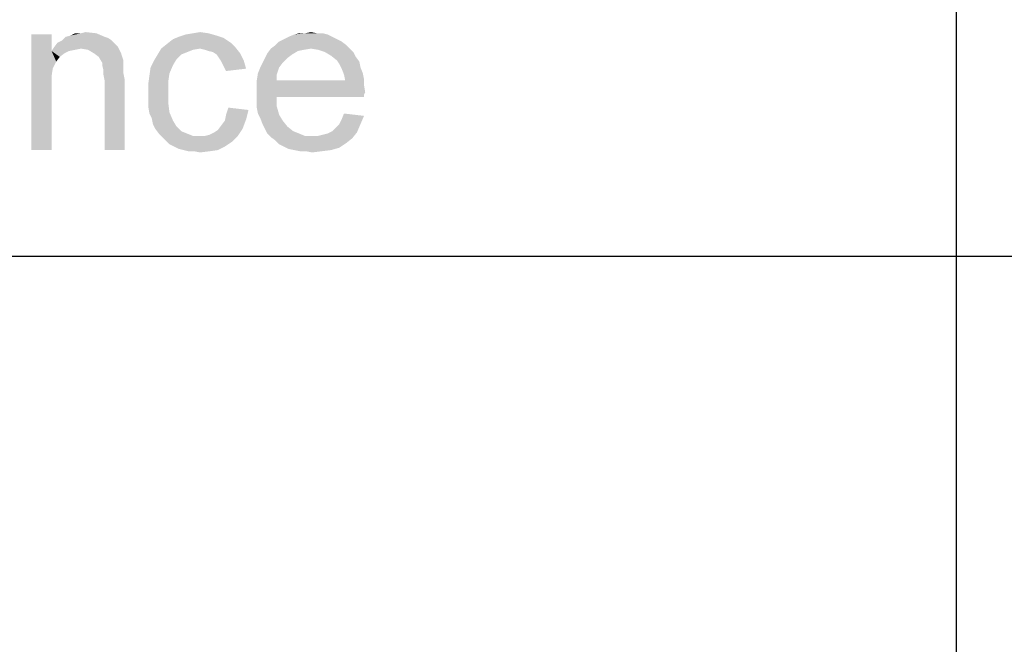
# Model space of a CAD drawing. Header units: millimetres. Extents: x 0 to 594, y 1 to 420.
# Tile 158 of 214: x 466 to 475, y 52 to 58. Entities that reach past the tile are written whole.
import ezdxf

# ---------------------------------------------------------------- set-up
doc = ezdxf.new("R2010")
doc.units = ezdxf.units.MM
doc.header["$LTSCALE"] = 32.67
doc.layers.add('61765N-2-A-2_DXF_FORMAT', color=7, linetype='CONTINUOUS')
doc.layers.add('DETAIL', color=7, linetype='CONTINUOUS')

msp = doc.modelspace()

# ---------------------------------------------------------------- linework, layer by layer
at = {"layer": '61765N-2-A-2_DXF_FORMAT', "color": 2, "linetype": 'Continuous'}
for p, q in [((474.5, 63.662), (474.5, 10)), ((409, 55.662), (484, 55.662))]:
    msp.add_line(p, q, dxfattribs=at)
at = {"layer": 'DETAIL', "color": 2, "linetype": 'Continuous'}
for points in [[(465.9767, 57.7509), (465.9767, 57.5953), (465.7879, 56.662)], [(465.9767, 57.7509), (465.7879, 56.662), (465.7879, 57.7509)], [(466.4767, 57.7287), (466.5101, 57.7176), (466.0767, 57.6953)], [(466.4767, 57.7287), (466.0767, 57.6953), (466.1101, 57.7287)], [(466.0767, 57.6953), (466.5101, 57.7176), (466.5434, 57.6953)], [(466.1101, 57.7287), (466.1545, 57.7398), (466.399, 57.762)], [(466.1101, 57.7287), (466.399, 57.762), (466.4767, 57.7287)], [(466.2545, 57.762), (466.399, 57.762), (466.1545, 57.7398)], [(466.2545, 57.762), (466.1545, 57.7398), (466.199, 57.762)], [(466.2545, 57.762), (466.299, 57.7731), (466.399, 57.762)], [(467.6656, 57.6731), (467.0656, 57.662), (467.1212, 57.7064)], [(467.599, 57.7176), (467.1212, 57.7064), (467.1767, 57.7287)], [(467.1212, 57.7064), (467.599, 57.7176), (467.6656, 57.6731)], [(467.5323, 57.7398), (467.1767, 57.7287), (467.2434, 57.7509)], [(467.1767, 57.7287), (467.5323, 57.7398), (467.599, 57.7176)], [(467.4545, 57.762), (467.2434, 57.7509), (467.3101, 57.762)], [(467.2434, 57.7509), (467.4545, 57.762), (467.5323, 57.7398)], [(467.3101, 57.762), (467.3767, 57.7731), (467.4545, 57.762)], [(468.6656, 57.7064), (468.1212, 57.6842), (468.1656, 57.7064)], [(468.1212, 57.6842), (468.6656, 57.7064), (468.7101, 57.6842)], [(468.6212, 57.7287), (468.1656, 57.7064), (468.2101, 57.7287)], [(468.1656, 57.7064), (468.6212, 57.7287), (468.6656, 57.7064)], [(468.5767, 57.7509), (468.2101, 57.7287), (468.2656, 57.7509)], [(468.2101, 57.7287), (468.5767, 57.7509), (468.6212, 57.7287)], [(468.4767, 57.762), (468.5323, 57.762), (468.2656, 57.7509)], [(468.3656, 57.762), (468.4767, 57.762), (468.2656, 57.7509)], [(468.3656, 57.762), (468.2656, 57.7509), (468.3101, 57.762)], [(468.2656, 57.7509), (468.5323, 57.762), (468.5767, 57.7509)], [(468.3656, 57.762), (468.4212, 57.7731), (468.4767, 57.762)], [(466.2545, 57.6176), (465.9767, 57.5953), (465.999, 57.6287)], [(466.2545, 57.6176), (466.199, 57.6064), (465.9767, 57.5953)], [(466.5767, 57.662), (465.999, 57.6287), (466.0323, 57.6731)], [(466.5767, 57.662), (466.599, 57.6398), (465.999, 57.6287)], [(466.2545, 57.6176), (465.999, 57.6287), (466.599, 57.6398)], [(466.5434, 57.6953), (466.0323, 57.6731), (466.0767, 57.6953)], [(466.0323, 57.6731), (466.5434, 57.6953), (466.5767, 57.662)], [(466.3212, 57.6064), (466.2545, 57.6176), (466.599, 57.6398)], [(466.3767, 57.5731), (466.3212, 57.6064), (466.599, 57.6398)], [(466.3767, 57.5731), (466.599, 57.6398), (466.6323, 57.5731)], [(467.3767, 57.6176), (467.3101, 57.6064), (466.9767, 57.562)], [(467.3767, 57.6176), (466.9767, 57.562), (467.0101, 57.6176)], [(467.7101, 57.6287), (467.0101, 57.6176), (467.0656, 57.662)], [(467.3767, 57.6176), (467.0101, 57.6176), (467.7101, 57.6287)], [(467.0656, 57.662), (467.6656, 57.6731), (467.7101, 57.6287)], [(467.4212, 57.6064), (467.3767, 57.6176), (467.7101, 57.6287)], [(467.4545, 57.5953), (467.4212, 57.6064), (467.7101, 57.6287)], [(467.499, 57.5842), (467.4545, 57.5953), (467.7101, 57.6287)], [(467.499, 57.5842), (467.7101, 57.6287), (467.7545, 57.5731)], [(468.4212, 57.6176), (468.3545, 57.6064), (468.0101, 57.5731)], [(468.4212, 57.6176), (468.0101, 57.5731), (468.0434, 57.6176)], [(468.7545, 57.6509), (468.0434, 57.6176), (468.0879, 57.6509)], [(468.4212, 57.6176), (468.0434, 57.6176), (468.7545, 57.6509)], [(468.7101, 57.6842), (468.0879, 57.6509), (468.1212, 57.6842)], [(468.0879, 57.6509), (468.7101, 57.6842), (468.7545, 57.6509)], [(468.4212, 57.6176), (468.7545, 57.6509), (468.7879, 57.6176)], [(468.7879, 57.6176), (468.4879, 57.6064), (468.4212, 57.6176)], [(468.5545, 57.5842), (468.4879, 57.6064), (468.7879, 57.6176)], [(468.5545, 57.5842), (468.7879, 57.6176), (468.8212, 57.5842)], [(465.9767, 57.5953), (465.9879, 57.4287), (465.7879, 56.662)], [(465.9767, 57.5953), (466.199, 57.6064), (466.1434, 57.5953)], [(465.9767, 57.5953), (466.1434, 57.5953), (466.099, 57.5731)], [(465.9767, 57.5953), (466.099, 57.5731), (466.0545, 57.5398)], [(465.9767, 57.5953), (466.0545, 57.5398), (466.0212, 57.4953)], [(465.9767, 57.5953), (466.0212, 57.4953), (465.9879, 57.4287)], [(466.6323, 57.5731), (466.4212, 57.5398), (466.3767, 57.5731)], [(466.4212, 57.5398), (466.6323, 57.5731), (466.6545, 57.5064)], [(466.6545, 57.5064), (466.4545, 57.4842), (466.4212, 57.5398)], [(467.199, 57.562), (467.1545, 57.5176), (466.9434, 57.5064)], [(467.199, 57.562), (466.9434, 57.5064), (466.9767, 57.562)], [(466.9434, 57.5064), (467.1545, 57.5176), (467.1212, 57.462)], [(467.3101, 57.6064), (467.2545, 57.5842), (466.9767, 57.562)], [(466.9767, 57.562), (467.2545, 57.5842), (467.199, 57.562)], [(467.7545, 57.5731), (467.5323, 57.562), (467.499, 57.5842)], [(467.5545, 57.5287), (467.5323, 57.562), (467.7545, 57.5731)], [(467.5545, 57.5287), (467.7545, 57.5731), (467.7879, 57.5064)], [(467.7879, 57.5064), (467.5767, 57.4953), (467.5545, 57.5287)], [(468.199, 57.5287), (467.9656, 57.4842), (467.9879, 57.5287)], [(467.9656, 57.4842), (468.199, 57.5287), (468.1545, 57.4842)], [(468.2434, 57.562), (467.9879, 57.5287), (468.0101, 57.5731)], [(467.9879, 57.5287), (468.2434, 57.562), (468.199, 57.5287)], [(468.3545, 57.6064), (468.299, 57.5953), (468.0101, 57.5731)], [(468.0101, 57.5731), (468.299, 57.5953), (468.2434, 57.562)], [(468.8212, 57.5842), (468.6101, 57.5509), (468.5545, 57.5842)], [(468.6101, 57.5509), (468.8212, 57.5842), (468.8434, 57.5398)], [(468.8434, 57.5398), (468.6656, 57.5064), (468.6101, 57.5509)], [(468.6656, 57.5064), (468.8434, 57.5398), (468.8767, 57.4953)], [(465.9879, 57.4287), (465.9767, 57.3509), (465.7879, 56.662)], [(466.4545, 57.4842), (466.6545, 57.5064), (466.6545, 57.4731)], [(466.6545, 57.4731), (466.4545, 57.462), (466.4545, 57.4842)], [(466.4545, 57.462), (466.6545, 57.4731), (466.6545, 57.4287)], [(466.6545, 57.4287), (466.4656, 57.4176), (466.4545, 57.462)], [(466.4656, 57.4176), (466.6545, 57.4287), (466.6545, 57.3842)], [(467.0879, 57.3842), (466.899, 57.362), (466.9101, 57.4398)], [(467.1212, 57.462), (466.9101, 57.4398), (466.9434, 57.5064)], [(466.9101, 57.4398), (467.1212, 57.462), (467.0879, 57.3842)], [(467.599, 57.4509), (467.5767, 57.4953), (467.7879, 57.5064)], [(467.599, 57.4509), (467.7879, 57.5064), (467.8101, 57.4287)], [(467.8101, 57.4287), (467.6212, 57.4064), (467.599, 57.4509)], [(468.1212, 57.4398), (467.9212, 57.3842), (467.9434, 57.4398)], [(467.9212, 57.3842), (468.1212, 57.4398), (468.099, 57.3731)], [(468.1545, 57.4842), (467.9434, 57.4398), (467.9656, 57.4842)], [(467.9434, 57.4398), (468.1545, 57.4842), (468.1212, 57.4398)], [(468.8767, 57.4953), (468.6879, 57.4731), (468.6656, 57.5064)], [(468.6879, 57.4731), (468.8767, 57.4953), (468.8879, 57.4398)], [(468.8879, 57.4398), (468.7101, 57.4287), (468.6879, 57.4731)], [(468.7101, 57.4287), (468.8879, 57.4398), (468.9101, 57.3842)], [(468.9101, 57.3842), (468.7323, 57.3731), (468.7101, 57.4287)], [(465.9767, 57.3509), (465.9767, 57.2509), (465.7879, 56.662)], [(466.6545, 57.3842), (466.4656, 57.3731), (466.4656, 57.4176)], [(466.4656, 57.3731), (466.6545, 57.3842), (466.6656, 57.3287)], [(466.6656, 57.3287), (466.4767, 57.3176), (466.4656, 57.3731)], [(467.0767, 57.3064), (466.8879, 57.2842), (466.899, 57.362)], [(466.899, 57.362), (467.0879, 57.3842), (467.0767, 57.3064)], [(468.099, 57.3731), (467.9101, 57.3176), (467.9212, 57.3842)], [(467.9101, 57.3176), (468.099, 57.3731), (468.099, 57.3176)], [(468.7323, 57.3731), (468.9101, 57.3842), (468.9212, 57.3287)], [(468.9212, 57.3287), (468.7434, 57.3176), (468.7323, 57.3731)], [(465.7879, 56.662), (465.9767, 57.2509), (465.9767, 56.662)], [(466.4767, 56.662), (466.4767, 57.3176), (466.6656, 57.3287)], [(466.4767, 56.662), (466.6656, 57.3287), (466.6656, 56.662)], [(466.8879, 57.2842), (467.0767, 57.3064), (467.0767, 57.2064)], [(467.0767, 57.2064), (466.8879, 57.1953), (466.8879, 57.2842)], [(468.7434, 57.3176), (468.9212, 57.2731), (467.9101, 57.262)], [(468.099, 57.3176), (468.7434, 57.3176), (467.9101, 57.262)], [(468.099, 57.3176), (467.9101, 57.262), (467.9101, 57.3176)], [(467.9101, 57.262), (468.9212, 57.2731), (468.9323, 57.2064)], [(468.9323, 57.2064), (467.9101, 57.1953), (467.9101, 57.262)], [(468.7434, 57.3176), (468.9212, 57.3287), (468.9212, 57.2731)], [(466.8879, 57.1287), (466.8879, 57.1953), (467.0767, 57.2064)], [(466.8879, 57.1287), (467.0767, 57.2064), (467.0767, 57.1064)], [(467.9101, 57.1953), (468.9323, 57.2064), (468.9212, 57.1842)], [(467.9101, 57.1953), (468.9212, 57.1842), (468.099, 57.162)], [(468.099, 57.162), (467.9101, 57.1287), (467.9101, 57.1953)], [(467.9101, 57.1287), (468.099, 57.162), (468.099, 57.0731)], [(468.099, 57.162), (468.9212, 57.1842), (468.9212, 57.162)], [(467.0767, 57.1064), (466.8879, 57.0731), (466.8879, 57.1287)], [(466.8879, 57.0731), (467.0767, 57.1064), (467.0879, 57.0176)], [(467.0879, 57.0176), (466.899, 57.0064), (466.8879, 57.0731)], [(467.8323, 57.0398), (467.6212, 56.9953), (467.6434, 57.062)], [(468.099, 57.0731), (467.9101, 57.062), (467.9101, 57.1287)], [(467.9212, 57.0064), (467.9101, 57.062), (468.099, 57.0731)], [(467.9212, 57.0064), (468.099, 57.0731), (468.1212, 56.9953)], [(466.9212, 56.962), (466.899, 57.0064), (467.0879, 57.0176)], [(466.9212, 56.962), (467.0879, 57.0176), (467.1212, 56.9398)], [(467.1212, 56.9398), (466.9323, 56.9064), (466.9212, 56.962)], [(467.8101, 56.9509), (467.6101, 56.9398), (467.6212, 56.9953)], [(467.6212, 56.9953), (467.8323, 57.0398), (467.8101, 56.9509)], [(468.1212, 56.9953), (467.9434, 56.962), (467.9212, 57.0064)], [(467.9434, 56.962), (468.1212, 56.9953), (468.1545, 56.9398)], [(468.1545, 56.9398), (467.9656, 56.9064), (467.9434, 56.962)], [(468.6879, 56.9064), (468.7101, 56.9509), (468.9212, 56.9842)], [(468.6879, 56.9064), (468.9212, 56.9842), (468.8879, 56.9064)], [(468.9212, 56.9842), (468.7101, 56.9509), (468.7323, 57.0064)], [(466.9323, 56.9064), (467.1212, 56.9398), (467.1545, 56.8842)], [(467.1545, 56.8842), (466.9545, 56.862), (466.9323, 56.9064)], [(466.9545, 56.862), (467.1545, 56.8842), (467.199, 56.8398)], [(467.7767, 56.862), (467.5434, 56.8509), (467.5767, 56.8953)], [(467.5767, 56.8953), (467.6101, 56.9398), (467.8101, 56.9509)], [(467.5767, 56.8953), (467.8101, 56.9509), (467.7767, 56.862)], [(467.9656, 56.9064), (468.1545, 56.9398), (468.199, 56.8842)], [(468.199, 56.8842), (467.9879, 56.862), (467.9656, 56.9064)], [(467.9879, 56.862), (468.199, 56.8842), (468.2545, 56.8398)], [(468.6212, 56.8398), (468.6545, 56.8731), (468.8879, 56.9064)], [(468.6212, 56.8398), (468.8879, 56.9064), (468.8545, 56.8287)], [(468.8879, 56.9064), (468.6545, 56.8731), (468.6879, 56.9064)], [(467.199, 56.8398), (466.9879, 56.8176), (466.9545, 56.862)], [(466.9879, 56.8176), (467.199, 56.8398), (467.2545, 56.8176)], [(467.2545, 56.8176), (467.0212, 56.7842), (466.9879, 56.8176)], [(467.2545, 56.8176), (467.3101, 56.7953), (467.0212, 56.7842)], [(467.4212, 56.7953), (467.7323, 56.7953), (467.0212, 56.7842)], [(467.3656, 56.7953), (467.4212, 56.7953), (467.0212, 56.7842)], [(467.3101, 56.7953), (467.3656, 56.7953), (467.0212, 56.7842)], [(467.0545, 56.7509), (467.0212, 56.7842), (467.7323, 56.7953)], [(467.0545, 56.7509), (467.7323, 56.7953), (467.6767, 56.7398)], [(467.4212, 56.7953), (467.4656, 56.8064), (467.7767, 56.862)], [(467.4212, 56.7953), (467.7767, 56.862), (467.7323, 56.7953)], [(467.4656, 56.8064), (467.5101, 56.8287), (467.7767, 56.862)], [(467.5101, 56.8287), (467.5434, 56.8509), (467.7767, 56.862)], [(468.2545, 56.8398), (468.0101, 56.8176), (467.9879, 56.862)], [(468.0101, 56.8176), (468.2545, 56.8398), (468.3101, 56.8176)], [(468.3101, 56.8176), (468.0434, 56.7842), (468.0101, 56.8176)], [(468.3101, 56.8176), (468.3656, 56.7953), (468.0434, 56.7842)], [(468.4323, 56.7953), (468.4879, 56.7953), (468.0434, 56.7842)], [(468.3656, 56.7953), (468.4323, 56.7953), (468.0434, 56.7842)], [(468.8101, 56.7731), (468.0434, 56.7842), (468.4879, 56.7953)], [(468.8101, 56.7731), (468.0879, 56.7509), (468.0434, 56.7842)], [(468.4879, 56.7953), (468.5323, 56.8064), (468.8545, 56.8287)], [(468.4879, 56.7953), (468.8545, 56.8287), (468.8101, 56.7731)], [(468.5323, 56.8064), (468.5767, 56.8176), (468.8545, 56.8287)], [(468.8545, 56.8287), (468.5767, 56.8176), (468.6212, 56.8398)], [(467.6767, 56.7398), (467.0879, 56.7176), (467.0545, 56.7509)], [(467.1323, 56.6953), (467.0879, 56.7176), (467.6767, 56.7398)], [(467.1323, 56.6953), (467.6767, 56.7398), (467.6101, 56.6953)], [(467.6101, 56.6953), (467.1767, 56.6731), (467.1323, 56.6953)], [(467.2212, 56.662), (467.1767, 56.6731), (467.6101, 56.6953)], [(467.2212, 56.662), (467.6101, 56.6953), (467.5434, 56.662)], [(468.0879, 56.7509), (468.8101, 56.7731), (468.7545, 56.7287)], [(468.7545, 56.7287), (468.1212, 56.7176), (468.0879, 56.7509)], [(468.1656, 56.6953), (468.1212, 56.7176), (468.7545, 56.7287)], [(468.1656, 56.6953), (468.7545, 56.7287), (468.6879, 56.6842)], [(468.6879, 56.6842), (468.2101, 56.6731), (468.1656, 56.6953)], [(468.2656, 56.662), (468.2101, 56.6731), (468.6879, 56.6842)], [(468.2656, 56.662), (468.6879, 56.6842), (468.6101, 56.662)], [(467.5434, 56.662), (467.2656, 56.6509), (467.2212, 56.662)], [(467.3212, 56.6509), (467.2656, 56.6509), (467.5434, 56.662)], [(467.3212, 56.6509), (467.5434, 56.662), (467.4656, 56.6509)], [(467.4656, 56.6509), (467.3767, 56.6398), (467.3212, 56.6509)], [(468.6101, 56.662), (468.3212, 56.6509), (468.2656, 56.662)], [(468.3767, 56.6509), (468.3212, 56.6509), (468.6101, 56.662)], [(468.3767, 56.6509), (468.6101, 56.662), (468.5212, 56.6509)], [(468.5212, 56.6509), (468.4323, 56.6398), (468.3767, 56.6509)]]:
    msp.add_solid(points, dxfattribs=at)

doc.saveas('drawing.dxf')
